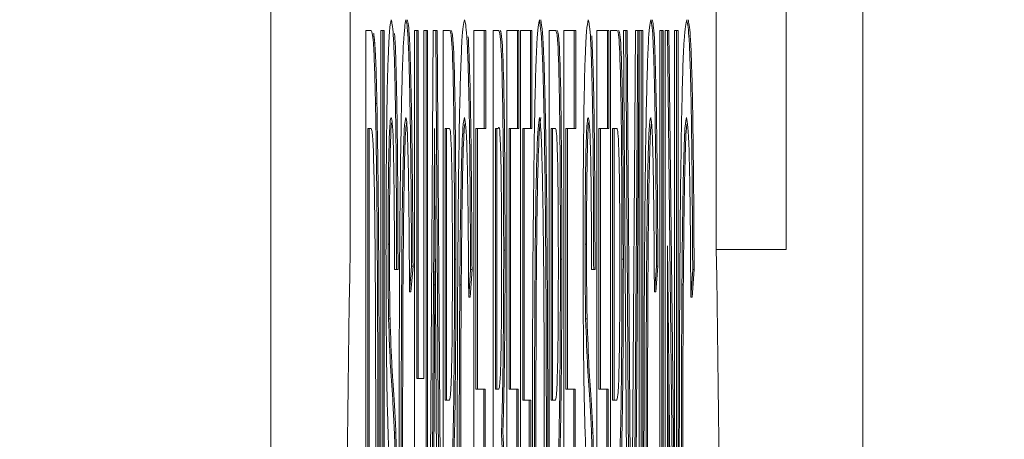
# Model space of a CAD drawing. Header units: inches. Extents: x 0.8 to 33.2, y 0.3 to 21.8.
# Tile 18 of 49: x 6.0618 to 6.1322, y 12.1599 to 12.1899. Entities that reach past the tile are written whole.
import ezdxf

# ---------------------------------------------------------------- set-up
doc = ezdxf.new("R2010")
doc.units = ezdxf.units.IN
doc.header["$MEASUREMENT"] = 0
doc.linetypes.add('PHANTOM', pattern=[0.5, 0.25, -0.05, 0.05, -0.05, 0.05, -0.05])
doc.styles.add('SLDTEXTSTYLE0', font='TXT', dxfattribs={"width": 0.75})
doc.dimstyles.new('SLDDIMSTYLE0', dxfattribs={"dimtxt": 0.16, "dimasz": 0.18, "dimexe": 0, "dimexo": 0.0625, "dimgap": 0.04, "dimtad": 0, "dimtih": 1, "dimtoh": 1, "dimzin": 12, "dimdsep": 46, "dimtxsty": 'SLDTEXTSTYLE0', "dimsah": 1, "dimcen": 0.09, "dimadec": 0, "dimazin": 0, "dimtfac": 1, "dimtofl": 0, "dimtmove": 0, "dimatfit": 3, "dimfxl": 1, "dimtolj": 1, "dimtzin": 12, "dimarcsym": 0})

# ---------------------------------------------------------------- blocks, each defined once
blk = doc.blocks.new('*D26')
at = {"color": 7, "linetype": 'Continuous', "lineweight": 0}
for p, q in [((5.075388, 12.423212), (5.075388, 12.723212)), ((5.704899, 12.423212), (4.955388, 12.423212)), ((6.072164, 11.862715), (4.955388, 11.862715)), ((5.075388, 11.862715), (5.075388, 11.562715))]:
    blk.add_line(p, q, dxfattribs=at)
for points in [[(5.075388, 12.423212), (5.106638, 12.603212), (5.044138, 12.603212)], [(5.075388, 11.862715), (5.044138, 11.682715), (5.106638, 11.682715)]]:
    blk.add_solid(points, dxfattribs=at)
at = {"color": 7, "linetype": 'Continuous', "lineweight": 0, "insert": (4.927746, 12.220392), "char_height": 0.16, "attachment_point": 1, "style": 'SLDTEXTSTYLE0'}
blk.add_mtext('.56', dxfattribs=at)

msp = doc.modelspace()

# ---------------------------------------------------------------- linework, layer by layer
at = {"color": 7, "linetype": 'PHANTOM', "lineweight": 0}
for p, q in [((6.122041, 12.109839), (6.122041, 12.838228)), ((6.111568, 12.173472), (6.116567, 12.173472))]:
    msp.add_line(p, q, dxfattribs=at)
at = {"color": 7, "linetype": 'Continuous', "lineweight": 15}
for p, q in [((6.085389, 12.423472), (6.085389, 12.173472)), ((6.111568, 12.173472), (6.111568, 12.423472)), ((6.116567, 12.173472), (6.116567, 12.423472)), ((6.079713, 12.32081), (6.079713, 11.954474)), ((6.086498, 12.128472), (6.086498, 12.189141)), ((6.086498, 12.189141), (6.08686, 12.189141)), ((6.08757, 12.128472), (6.08757, 12.189141)), ((6.08757, 12.189141), (6.08772, 12.189141)), ((6.08772, 12.189141), (6.08772, 12.128472)), ((6.08772, 12.189141), (6.08782, 12.189141)), ((6.08782, 12.189141), (6.08782, 12.128472)), ((6.09, 12.128472), (6.09, 12.189141)), ((6.09, 12.189141), (6.090149, 12.189141)), ((6.090149, 12.189141), (6.090149, 12.164251)), ((6.090149, 12.189141), (6.090249, 12.189141)), ((6.090249, 12.189141), (6.090249, 12.164251)), ((6.090665, 12.164251), (6.090665, 12.189141)), ((6.090665, 12.189141), (6.090815, 12.189141)), ((6.090815, 12.189141), (6.090815, 12.128472)), ((6.090815, 12.189141), (6.090915, 12.189141)), ((6.090914, 12.128472), (6.091334, 12.189141)), ((6.090915, 12.189141), (6.090915, 12.128546)), ((6.091334, 12.189141), (6.091503, 12.189141)), ((6.091503, 12.189141), (6.091923, 12.128472)), ((6.091503, 12.189141), (6.091603, 12.189141)), ((6.091603, 12.189141), (6.092023, 12.128472)), ((6.092036, 12.128472), (6.092036, 12.189141)), ((6.092036, 12.189141), (6.092496, 12.189141)), ((6.094235, 12.128472), (6.094235, 12.189141)), ((6.094235, 12.189141), (6.094982, 12.189141)), ((6.094982, 12.189141), (6.094982, 12.182141)), ((6.094982, 12.189141), (6.095082, 12.189141)), ((6.095082, 12.189141), (6.095082, 12.182141)), ((6.09562, 12.128472), (6.09562, 12.189141)), ((6.09562, 12.189141), (6.096016, 12.189141)), ((6.096597, 12.128472), (6.096597, 12.189141)), ((6.096597, 12.189141), (6.097344, 12.189141)), ((6.097344, 12.189141), (6.097344, 12.182141)), ((6.097344, 12.189141), (6.097444, 12.189141)), ((6.097444, 12.189141), (6.097444, 12.182141)), ((6.097575, 12.128472), (6.097575, 12.189141)), ((6.097575, 12.189141), (6.098281, 12.189141)), ((6.098281, 12.189141), (6.098281, 12.182141)), ((6.098281, 12.189141), (6.098381, 12.189141)), ((6.098381, 12.189141), (6.098381, 12.182141)), ((6.099611, 12.128472), (6.099611, 12.189141)), ((6.099611, 12.189141), (6.10007, 12.189141)), ((6.10067, 12.128472), (6.10067, 12.189141)), ((6.10067, 12.189141), (6.101416, 12.189141)), ((6.101416, 12.189141), (6.101416, 12.182141)), ((6.101416, 12.189141), (6.101516, 12.189141)), ((6.101516, 12.189141), (6.101516, 12.182141)), ((6.103032, 12.128472), (6.103032, 12.189141)), ((6.103032, 12.189141), (6.103778, 12.189141)), ((6.103778, 12.189141), (6.103778, 12.182141)), ((6.103778, 12.189141), (6.103878, 12.189141)), ((6.103878, 12.189141), (6.103878, 12.182141)), ((6.104009, 12.128472), (6.104009, 12.189141)), ((6.104009, 12.189141), (6.104468, 12.189141)), ((6.10536, 12.128472), (6.104933, 12.189141)), ((6.104933, 12.189141), (6.105095, 12.189141)), ((6.105095, 12.189141), (6.105383, 12.145657)), ((6.105095, 12.189141), (6.105195, 12.189141)), ((6.105195, 12.189141), (6.105483, 12.145657)), ((6.105499, 12.145657), (6.105787, 12.189141)), ((6.105949, 12.189141), (6.105522, 12.128472)), ((6.106049, 12.189141), (6.105622, 12.128472)), ((6.105787, 12.189141), (6.105949, 12.189141)), ((6.105949, 12.189141), (6.106049, 12.189141)), ((6.106059, 12.128472), (6.106059, 12.189141)), ((6.106059, 12.189141), (6.106208, 12.189141)), ((6.106208, 12.189141), (6.106208, 12.128472)), ((6.106208, 12.189141), (6.106308, 12.189141)), ((6.106308, 12.189141), (6.106308, 12.128472)), ((6.107525, 12.128472), (6.107525, 12.189141)), ((6.107525, 12.189141), (6.107674, 12.189141)), ((6.107674, 12.189141), (6.107674, 12.128472)), ((6.107674, 12.189141), (6.107774, 12.189141)), ((6.107774, 12.189141), (6.107774, 12.128472)), ((6.107919, 12.128472), (6.107919, 12.189141)), ((6.107919, 12.189141), (6.108076, 12.189141)), ((6.108076, 12.189141), (6.108584, 12.143871)), ((6.108076, 12.189141), (6.108176, 12.189141)), ((6.108176, 12.189141), (6.108584, 12.152792)), ((6.108584, 12.143871), (6.108584, 12.189141)), ((6.108584, 12.189141), (6.108733, 12.189141)), ((6.108733, 12.189141), (6.108733, 12.128472)), ((6.108733, 12.189141), (6.108833, 12.189141)), ((6.108833, 12.189141), (6.108833, 12.128472)), ((6.087047, 12.188266), (6.087147, 12.188266)), ((6.087201, 12.183928), (6.087301, 12.183928)), ((6.086862, 12.182141), (6.086647, 12.182141)), ((6.086647, 12.182141), (6.086647, 12.135473)), ((6.086747, 12.182141), (6.086747, 12.135473)), ((6.092501, 12.182141), (6.092186, 12.182141)), ((6.092186, 12.182141), (6.092186, 12.162696)), ((6.092286, 12.182141), (6.092286, 12.162696)), ((6.094982, 12.182141), (6.094385, 12.182141)), ((6.094385, 12.182141), (6.094385, 12.163474)), ((6.094485, 12.182141), (6.094485, 12.163474)), ((6.094982, 12.182141), (6.095082, 12.182141)), ((6.095971, 12.182141), (6.095769, 12.182141)), ((6.095769, 12.182141), (6.095769, 12.163474)), ((6.095869, 12.182141), (6.095869, 12.163474)), ((6.097344, 12.182141), (6.096747, 12.182141)), ((6.096747, 12.182141), (6.096747, 12.163474)), ((6.096847, 12.182141), (6.096847, 12.163474)), ((6.097344, 12.182141), (6.097444, 12.182141)), ((6.098281, 12.182141), (6.097724, 12.182141)), ((6.097724, 12.182141), (6.097724, 12.162696)), ((6.097824, 12.182141), (6.097824, 12.162696)), ((6.098281, 12.182141), (6.098381, 12.182141)), ((6.100076, 12.182141), (6.09976, 12.182141)), ((6.09976, 12.182141), (6.09976, 12.162696)), ((6.09986, 12.182141), (6.09986, 12.162696)), ((6.101416, 12.182141), (6.100819, 12.182141)), ((6.100819, 12.182141), (6.100819, 12.163474)), ((6.100919, 12.182141), (6.100919, 12.163474)), ((6.101416, 12.182141), (6.101516, 12.182141)), ((6.103778, 12.182141), (6.103181, 12.182141)), ((6.103181, 12.182141), (6.103181, 12.163474)), ((6.103281, 12.182141), (6.103281, 12.163474)), ((6.103778, 12.182141), (6.103878, 12.182141)), ((6.104474, 12.182141), (6.104158, 12.182141)), ((6.104158, 12.182141), (6.104158, 12.162696)), ((6.104258, 12.182141), (6.104258, 12.162696)), ((6.0881, 12.173865), (6.0882, 12.173865)), ((6.10219, 12.173865), (6.10229, 12.173865)), ((6.108575, 12.128472), (6.108068, 12.173743)), ((6.108068, 12.173743), (6.108068, 12.128472)), ((6.092851, 12.172783), (6.092951, 12.172783)), ((6.096367, 12.173415), (6.096466, 12.173415)), ((6.100425, 12.172783), (6.100525, 12.172783)), ((6.104824, 12.172783), (6.104923, 12.172783)), ((6.089783, 12.172285), (6.089634, 12.170449)), ((6.089883, 12.172285), (6.089734, 12.170449)), ((6.089783, 12.172285), (6.089883, 12.172285)), ((6.107294, 12.172285), (6.107145, 12.170449)), ((6.107394, 12.172285), (6.107245, 12.170449)), ((6.107294, 12.172285), (6.107394, 12.172285)), ((6.08871, 12.17203), (6.088561, 12.17203)), ((6.08871, 12.17203), (6.088811, 12.17203)), ((6.094001, 12.172042), (6.093864, 12.170073)), ((6.094101, 12.172042), (6.093964, 12.170073)), ((6.094001, 12.172042), (6.094101, 12.172042)), ((6.102801, 12.17203), (6.102652, 12.17203)), ((6.102801, 12.17203), (6.102901, 12.17203)), ((6.109883, 12.172042), (6.109746, 12.170073)), ((6.109983, 12.172042), (6.109846, 12.170073)), ((6.109883, 12.172042), (6.109983, 12.172042)), ((6.091346, 12.170936), (6.091238, 12.15414)), ((6.091446, 12.170936), (6.091338, 12.15414)), ((6.091346, 12.170936), (6.091446, 12.170936)), ((6.09323, 12.170936), (6.09333, 12.170936)), ((6.109112, 12.170936), (6.109212, 12.170936)), ((6.089634, 12.170449), (6.089734, 12.170449)), ((6.091599, 12.15414), (6.091497, 12.170085)), ((6.093864, 12.170073), (6.093964, 12.170073)), ((6.107145, 12.170449), (6.107245, 12.170449)), ((6.109746, 12.170073), (6.109846, 12.170073)), ((6.088138, 12.168505), (6.088238, 12.168505)), ((6.102228, 12.168505), (6.102328, 12.168505)), ((6.108168, 12.164822), (6.108168, 12.128472)), ((6.090149, 12.164251), (6.090665, 12.164251)), ((6.094385, 12.163474), (6.094941, 12.163474)), ((6.094941, 12.163474), (6.094941, 12.156473)), ((6.094941, 12.163474), (6.095041, 12.163474)), ((6.095041, 12.163474), (6.095041, 12.156473)), ((6.095769, 12.163474), (6.095987, 12.163474)), ((6.096747, 12.163474), (6.097303, 12.163474)), ((6.097303, 12.163474), (6.097303, 12.156473)), ((6.097303, 12.163474), (6.097403, 12.163474)), ((6.097403, 12.163474), (6.097403, 12.156473)), ((6.100819, 12.163474), (6.101376, 12.163474)), ((6.101376, 12.163474), (6.101376, 12.156473)), ((6.101376, 12.163474), (6.101476, 12.163474)), ((6.101476, 12.163474), (6.101476, 12.156473)), ((6.103181, 12.163474), (6.103737, 12.163474)), ((6.103737, 12.163474), (6.103737, 12.156473)), ((6.103737, 12.163474), (6.103838, 12.163474)), ((6.103838, 12.163474), (6.103838, 12.156473)), ((6.092186, 12.162696), (6.092469, 12.162696)), ((6.097724, 12.162696), (6.098199, 12.162696)), ((6.098199, 12.162696), (6.098199, 12.155695)), ((6.098199, 12.162696), (6.098299, 12.162696)), ((6.098299, 12.162696), (6.098299, 12.155695)), ((6.09976, 12.162696), (6.100044, 12.162696)), ((6.104158, 12.162696), (6.104442, 12.162696)), ((6.088554, 12.160362), (6.088654, 12.160362)), ((6.102645, 12.160362), (6.102744, 12.160362))]:
    msp.add_line(p, q, dxfattribs=at)
for centre, start, end in [((7.877568, 12.14223), 179.001292, 182.998349), ((4.31939, 12.14223), 357.001651, 0.998708)]:
    msp.add_arc(centre, 1.792451, start, end, dxfattribs=at)
for points, knots in [([(6.08795, 12.173306), (6.087954, 12.175175), (6.087961, 12.178913), (6.088014, 12.183818), (6.088129, 12.188878), (6.08824, 12.18949), (6.088318, 12.189919)], [0, 0, 0, 0, 0.187029, 0.374124, 0.56114, 1, 1, 1, 1]), ([(6.088318, 12.189919), (6.08837, 12.18973), (6.088475, 12.189353), (6.08861, 12.185539), (6.088693, 12.179094), (6.088705, 12.174386), (6.08871, 12.17203)], [0, 0, 0, 0, 0.280799, 0.560157, 0.779883, 1, 1, 1, 1]), ([(6.088887, 12.159256), (6.088893, 12.163633), (6.088904, 12.172364), (6.089022, 12.183091), (6.089195, 12.188967), (6.089315, 12.189601), (6.089375, 12.189919)], [0, 0, 0, 0, 0.280494, 0.559573, 0.779619, 1, 1, 1, 1]), ([(6.089375, 12.189919), (6.089427, 12.1897), (6.08953, 12.189264), (6.089657, 12.184869), (6.089743, 12.178891), (6.089769, 12.174488), (6.089783, 12.172285)], [0, 0, 0, 0, 0.280082, 0.559454, 0.779555, 1, 1, 1, 1]), ([(6.089475, 12.189919), (6.089527, 12.1897), (6.08963, 12.189264), (6.089757, 12.184869), (6.089842, 12.178891), (6.089869, 12.174488), (6.089883, 12.172285)], [0, 0, 0, 0, 0.280082, 0.559454, 0.779555, 1, 1, 1, 1]), ([(6.093041, 12.158515), (6.093049, 12.163107), (6.093064, 12.172268), (6.093191, 12.183531), (6.09338, 12.189132), (6.093506, 12.189656), (6.093569, 12.189919)], [0, 0, 0, 0, 0.280343, 0.559311, 0.77932, 1, 1, 1, 1]), ([(6.093569, 12.189919), (6.093623, 12.189707), (6.093732, 12.189283), (6.093873, 12.185466), (6.093963, 12.179076), (6.093988, 12.17439), (6.094001, 12.172042)], [0, 0, 0, 0, 0.280402, 0.559852, 0.779455, 1, 1, 1, 1]), ([(6.098416, 12.158005), (6.098421, 12.162557), (6.098432, 12.171637), (6.098555, 12.182667), (6.098732, 12.189049), (6.098857, 12.189629), (6.098919, 12.189919)], [0, 0, 0, 0, 0.2805713, 0.5595733, 0.7795637, 1, 1, 1, 1]), ([(6.098919, 12.189919), (6.098997, 12.189394), (6.099153, 12.188345), (6.099324, 12.179771), (6.099409, 12.169208), (6.099417, 12.162211), (6.099421, 12.15871)], [0, 0, 0, 0, 0.279564, 0.558583, 0.779092, 1, 1, 1, 1]), ([(6.099019, 12.189919), (6.099097, 12.189394), (6.099253, 12.188345), (6.099424, 12.179771), (6.099509, 12.169208), (6.099517, 12.162211), (6.099521, 12.15871)], [0, 0, 0, 0, 0.279564, 0.558583, 0.779091, 1, 1, 1, 1]), ([(6.102041, 12.173306), (6.102044, 12.175175), (6.102051, 12.178913), (6.102104, 12.183818), (6.102219, 12.188878), (6.10233, 12.18949), (6.102408, 12.189919)], [0, 0, 0, 0, 0.187028, 0.374122, 0.561138, 1, 1, 1, 1]), ([(6.102408, 12.189919), (6.102461, 12.18973), (6.102565, 12.189353), (6.102701, 12.185539), (6.102784, 12.179094), (6.102795, 12.174386), (6.102801, 12.17203)], [0, 0, 0, 0, 0.2807996, 0.5601577, 0.7798824, 1, 1, 1, 1]), ([(6.106398, 12.159256), (6.106404, 12.163633), (6.106415, 12.172364), (6.106533, 12.183091), (6.106706, 12.188967), (6.106826, 12.189601), (6.106886, 12.189919)], [0, 0, 0, 0, 0.280493, 0.559572, 0.779617, 1, 1, 1, 1]), ([(6.106886, 12.189919), (6.106938, 12.1897), (6.107042, 12.189264), (6.107168, 12.184868), (6.107254, 12.178891), (6.107281, 12.174488), (6.107294, 12.172285)], [0, 0, 0, 0, 0.280082, 0.559451, 0.779554, 1, 1, 1, 1]), ([(6.106986, 12.189919), (6.107038, 12.1897), (6.107142, 12.189264), (6.107268, 12.184868), (6.107354, 12.178891), (6.107381, 12.174488), (6.107394, 12.172285)], [0, 0, 0, 0, 0.280082, 0.559451, 0.779554, 1, 1, 1, 1]), ([(6.108923, 12.158515), (6.108931, 12.163107), (6.108946, 12.172268), (6.109074, 12.183531), (6.109262, 12.189132), (6.109388, 12.189656), (6.109451, 12.189919)], [0, 0, 0, 0, 0.280343, 0.5593108, 0.7793213, 1, 1, 1, 1]), ([(6.109451, 12.189919), (6.109506, 12.189707), (6.109614, 12.189283), (6.109755, 12.185466), (6.109845, 12.179076), (6.10987, 12.17439), (6.109883, 12.172042)], [0, 0, 0, 0, 0.280403, 0.559852, 0.779454, 1, 1, 1, 1]), ([(6.109551, 12.189919), (6.109606, 12.189707), (6.109714, 12.189283), (6.109855, 12.185466), (6.109945, 12.179076), (6.10997, 12.17439), (6.109983, 12.172042)], [0, 0, 0, 0, 0.280403, 0.559852, 0.779454, 1, 1, 1, 1]), ([(6.08686, 12.189141), (6.086895, 12.189134), (6.086958, 12.189119), (6.08702, 12.188527), (6.087047, 12.188266)], [0, 0, 0, 0, 0.560173, 1, 1, 1, 1]), ([(6.092496, 12.189141), (6.092545, 12.189112), (6.092642, 12.189052), (6.092772, 12.185746), (6.092839, 12.179345), (6.092847, 12.174972), (6.092851, 12.172783)], [0, 0, 0, 0, 0.281672, 0.559198, 0.779408, 1, 1, 1, 1]), ([(6.092596, 12.189141), (6.092644, 12.189112), (6.092741, 12.189052), (6.092872, 12.185746), (6.092939, 12.179345), (6.092947, 12.174972), (6.092951, 12.172783)], [0, 0, 0, 0, 0.281674, 0.559197, 0.779408, 1, 1, 1, 1]), ([(6.096016, 12.189141), (6.096063, 12.189053), (6.096157, 12.188877), (6.096279, 12.185539), (6.096352, 12.17972), (6.096362, 12.175516), (6.096367, 12.173415)], [0, 0, 0, 0, 0.28112, 0.560025, 0.780106, 1, 1, 1, 1]), ([(6.096116, 12.189141), (6.096163, 12.189053), (6.096257, 12.188877), (6.096379, 12.185539), (6.096452, 12.17972), (6.096462, 12.175516), (6.096466, 12.173415)], [0, 0, 0, 0, 0.28112, 0.560029, 0.780106, 1, 1, 1, 1]), ([(6.10007, 12.189141), (6.100119, 12.189112), (6.100216, 12.189052), (6.100346, 12.185746), (6.100414, 12.179345), (6.100422, 12.174972), (6.100425, 12.172783)], [0, 0, 0, 0, 0.281675, 0.559196, 0.779407, 1, 1, 1, 1]), ([(6.10017, 12.189141), (6.100219, 12.189112), (6.100316, 12.189052), (6.100446, 12.185746), (6.100514, 12.179345), (6.100521, 12.174972), (6.100525, 12.172783)], [0, 0, 0, 0, 0.281674, 0.559199, 0.779408, 1, 1, 1, 1]), ([(6.104468, 12.189141), (6.104517, 12.189112), (6.104614, 12.189052), (6.104745, 12.185746), (6.104812, 12.179345), (6.10482, 12.174972), (6.104824, 12.172783)], [0, 0, 0, 0, 0.28167, 0.559196, 0.779407, 1, 1, 1, 1]), ([(6.104568, 12.189141), (6.104617, 12.189112), (6.104714, 12.189052), (6.104845, 12.185746), (6.104912, 12.179345), (6.10492, 12.174972), (6.104923, 12.172783)], [0, 0, 0, 0, 0.28167, 0.559196, 0.779407, 1, 1, 1, 1]), ([(6.087047, 12.188266), (6.087078, 12.187752), (6.087134, 12.186832), (6.087181, 12.184816), (6.087201, 12.183928)], [0, 0, 0, 0, 0.559844, 1, 1, 1, 1]), ([(6.087147, 12.188266), (6.087178, 12.187752), (6.087234, 12.186832), (6.087281, 12.184816), (6.087301, 12.183928)], [0, 0, 0, 0, 0.559844, 1, 1, 1, 1]), ([(6.088551, 12.188921), (6.088559, 12.188874), (6.088618, 12.188494), (6.08871, 12.185435), (6.088793, 12.179117), (6.088805, 12.174394), (6.088811, 12.17203)], [0, 0, 0, 0, 0.051896, 0.420168, 0.709826, 1, 1, 1, 1]), ([(6.09383, 12.188701), (6.093881, 12.187582), (6.093973, 12.185584), (6.094063, 12.179049), (6.094088, 12.174381), (6.094101, 12.172042)], [0, 0, 0, 0, 0.388342, 0.693516, 1, 1, 1, 1]), ([(6.102664, 12.188758), (6.102713, 12.187646), (6.102801, 12.185659), (6.102884, 12.179067), (6.102895, 12.174377), (6.102901, 12.17203)], [0, 0, 0, 0, 0.388429, 0.693941, 1, 1, 1, 1]), ([(6.087201, 12.183928), (6.087238, 12.18164), (6.0873, 12.177866), (6.087342, 12.171083), (6.087364, 12.165172), (6.087366, 12.161147), (6.087367, 12.159135)], [0, 0, 0, 0, 0.338858, 0.559121, 0.77954, 1, 1, 1, 1]), ([(6.087301, 12.183928), (6.087338, 12.18164), (6.0874, 12.177866), (6.087442, 12.171083), (6.087464, 12.165172), (6.087466, 12.161147), (6.087466, 12.159135)], [0, 0, 0, 0, 0.338858, 0.559121, 0.77954, 1, 1, 1, 1]), ([(6.088324, 12.182919), (6.088295, 12.182859), (6.088237, 12.182741), (6.088161, 12.181043), (6.088109, 12.17776), (6.088103, 12.175162), (6.0881, 12.173865)], [0, 0, 0, 0, 0.281294, 0.560819, 0.780692, 1, 1, 1, 1]), ([(6.088561, 12.17203), (6.088555, 12.173843), (6.088544, 12.177457), (6.088459, 12.182417), (6.088375, 12.182728), (6.088324, 12.182919)], [0, 0, 0, 0, 0.281098, 0.560277, 1, 1, 1, 1]), ([(6.089368, 12.182919), (6.08933, 12.182772), (6.089255, 12.182478), (6.089156, 12.179221), (6.089053, 12.171762), (6.089043, 12.164434), (6.089036, 12.159293)], [0, 0, 0, 0, 0.187223, 0.373899, 0.560728, 1, 1, 1, 1]), ([(6.089634, 12.170449), (6.089622, 12.172337), (6.089599, 12.176104), (6.089533, 12.180421), (6.08945, 12.182638), (6.089395, 12.182825), (6.089368, 12.182919)], [0, 0, 0, 0, 0.280562, 0.559745, 0.779657, 1, 1, 1, 1]), ([(6.093566, 12.182919), (6.093527, 12.182795), (6.093447, 12.182547), (6.093345, 12.179851), (6.093271, 12.175722), (6.093243, 12.172532), (6.09323, 12.170936)], [0, 0, 0, 0, 0.280275, 0.559955, 0.779853, 1, 1, 1, 1]), ([(6.093864, 12.170073), (6.093852, 12.172157), (6.093829, 12.176308), (6.093726, 12.181939), (6.093627, 12.182547), (6.093566, 12.182919)], [0, 0, 0, 0, 0.281617, 0.560892, 1, 1, 1, 1]), ([(6.09892, 12.182919), (6.098861, 12.182461), (6.098742, 12.181546), (6.098579, 12.172377), (6.098571, 12.163399), (6.098566, 12.157908)], [0, 0, 0, 0, 0.280131, 0.55965, 1, 1, 1, 1]), ([(6.09902, 12.182919), (6.098961, 12.182461), (6.098842, 12.181546), (6.098679, 12.172377), (6.098671, 12.163399), (6.098666, 12.157908)], [0, 0, 0, 0, 0.280131, 0.55965, 1, 1, 1, 1]), ([(6.099272, 12.15877), (6.099268, 12.162081), (6.09926, 12.168683), (6.099182, 12.177041), (6.099056, 12.182103), (6.098965, 12.182647), (6.09892, 12.182919)], [0, 0, 0, 0, 0.28081, 0.560069, 0.779988, 1, 1, 1, 1]), ([(6.102414, 12.182919), (6.102385, 12.182859), (6.102328, 12.182741), (6.102252, 12.181043), (6.102199, 12.17776), (6.102193, 12.175162), (6.10219, 12.173865)], [0, 0, 0, 0, 0.281298, 0.560819, 0.780692, 1, 1, 1, 1]), ([(6.102652, 12.17203), (6.102646, 12.173843), (6.102635, 12.177457), (6.102549, 12.182417), (6.102465, 12.182728), (6.102414, 12.182919)], [0, 0, 0, 0, 0.281098, 0.56028, 1, 1, 1, 1]), ([(6.106879, 12.182919), (6.106841, 12.182772), (6.106766, 12.182478), (6.106667, 12.17922), (6.106564, 12.171762), (6.106554, 12.164434), (6.106548, 12.159293)], [0, 0, 0, 0, 0.1872224, 0.3738989, 0.5607288, 1, 1, 1, 1]), ([(6.107145, 12.170449), (6.107133, 12.172337), (6.10711, 12.176104), (6.107044, 12.180421), (6.106961, 12.182638), (6.106906, 12.182825), (6.106879, 12.182919)], [0, 0, 0, 0, 0.280561, 0.559747, 0.77966, 1, 1, 1, 1]), ([(6.109448, 12.182919), (6.109409, 12.182795), (6.10933, 12.182547), (6.109227, 12.179851), (6.109154, 12.175722), (6.109126, 12.172532), (6.109112, 12.170936)], [0, 0, 0, 0, 0.280277, 0.559955, 0.779853, 1, 1, 1, 1]), ([(6.109746, 12.170073), (6.109735, 12.172157), (6.109711, 12.176308), (6.109608, 12.181939), (6.109509, 12.182547), (6.109448, 12.182919)], [0, 0, 0, 0, 0.281617, 0.560892, 1, 1, 1, 1]), ([(6.087037, 12.18089), (6.087005, 12.18134), (6.086947, 12.182145), (6.086888, 12.182142), (6.086862, 12.182141)], [0, 0, 0, 0, 0.559255, 1, 1, 1, 1]), ([(6.088354, 12.182548), (6.088349, 12.182526), (6.088315, 12.182383), (6.088261, 12.180999), (6.088209, 12.17777), (6.088203, 12.175165), (6.0882, 12.173865)], [0, 0, 0, 0, 0.067762, 0.430336, 0.715534, 1, 1, 1, 1]), ([(6.089422, 12.182538), (6.0894, 12.182429), (6.089341, 12.182135), (6.089255, 12.179185), (6.089152, 12.171785), (6.089143, 12.164444), (6.089136, 12.159293)], [0, 0, 0, 0, 0.118298, 0.320805, 0.523477, 1, 1, 1, 1]), ([(6.091419, 12.182141), (6.091409, 12.179976), (6.091391, 12.176109), (6.09136, 12.172517), (6.091346, 12.170936)], [0, 0, 0, 0, 0.559905, 1, 1, 1, 1]), ([(6.091497, 12.170085), (6.091482, 12.172334), (6.091456, 12.176351), (6.09143, 12.180372), (6.091419, 12.182141)], [0, 0, 0, 0, 0.559998, 1, 1, 1, 1]), ([(6.092702, 12.172601), (6.092698, 12.174187), (6.092692, 12.177355), (6.092618, 12.18173), (6.092546, 12.181985), (6.092501, 12.182141)], [0, 0, 0, 0, 0.280411, 0.559993, 1, 1, 1, 1]), ([(6.093599, 12.182464), (6.093582, 12.182388), (6.093526, 12.182134), (6.093445, 12.179812), (6.093371, 12.175731), (6.093343, 12.172535), (6.09333, 12.170936)], [0, 0, 0, 0, 0.14254, 0.475741, 0.737721, 1, 1, 1, 1]), ([(6.096217, 12.172662), (6.096214, 12.17431), (6.09621, 12.176787), (6.096177, 12.17957), (6.096105, 12.182433), (6.096031, 12.182271), (6.095971, 12.182141)], [0, 0, 0, 0, 0.24951, 0.375014, 0.500242, 1, 1, 1, 1]), ([(6.100276, 12.172601), (6.100273, 12.174187), (6.100266, 12.177355), (6.100193, 12.18173), (6.10012, 12.181985), (6.100076, 12.182141)], [0, 0, 0, 0, 0.280411, 0.559989, 1, 1, 1, 1]), ([(6.102444, 12.182548), (6.102439, 12.182526), (6.102405, 12.182383), (6.102352, 12.180999), (6.102299, 12.17777), (6.102293, 12.175165), (6.10229, 12.173865)], [0, 0, 0, 0, 0.067768, 0.430336, 0.715534, 1, 1, 1, 1]), ([(6.104674, 12.172601), (6.104671, 12.174187), (6.104665, 12.177355), (6.104591, 12.18173), (6.104518, 12.181985), (6.104474, 12.182141)], [0, 0, 0, 0, 0.280413, 0.559994, 1, 1, 1, 1]), ([(6.106933, 12.182538), (6.106911, 12.182429), (6.106852, 12.182135), (6.106767, 12.179185), (6.106664, 12.171785), (6.106654, 12.164444), (6.106648, 12.159293)], [0, 0, 0, 0, 0.118296, 0.320803, 0.523477, 1, 1, 1, 1]), ([(6.109481, 12.182464), (6.109464, 12.182388), (6.109408, 12.182134), (6.109327, 12.179812), (6.109254, 12.175731), (6.109226, 12.172535), (6.109212, 12.170936)], [0, 0, 0, 0, 0.14254, 0.475745, 0.737724, 1, 1, 1, 1]), ([(6.087217, 12.159269), (6.087212, 12.164081), (6.087206, 12.170794), (6.087121, 12.178037), (6.087065, 12.17994), (6.087037, 12.18089)], [0, 0, 0, 0, 0.559141, 0.780027, 1, 1, 1, 1]), ([(6.0881, 12.173865), (6.088102, 12.172734), (6.088105, 12.170713), (6.088128, 12.16918), (6.088138, 12.168505)], [0, 0, 0, 0, 0.559605, 1, 1, 1, 1]), ([(6.0882, 12.173865), (6.088201, 12.172734), (6.088205, 12.170713), (6.088228, 12.16918), (6.088238, 12.168505)], [0, 0, 0, 0, 0.55961, 1, 1, 1, 1]), ([(6.10219, 12.173865), (6.102192, 12.172734), (6.102195, 12.170713), (6.102218, 12.16918), (6.102228, 12.168505)], [0, 0, 0, 0, 0.559614, 1, 1, 1, 1]), ([(6.10229, 12.173865), (6.102292, 12.172734), (6.102295, 12.170713), (6.102318, 12.16918), (6.102328, 12.168505)], [0, 0, 0, 0, 0.559614, 1, 1, 1, 1]), ([(6.088107, 12.160192), (6.088083, 12.160966), (6.088035, 12.16251), (6.087967, 12.166771), (6.087957, 12.170832), (6.08795, 12.173306)], [0, 0, 0, 0, 0.281442, 0.562259, 1, 1, 1, 1]), ([(6.092851, 12.172783), (6.092846, 12.170415), (6.092838, 12.165683), (6.09274, 12.158681), (6.092634, 12.157311), (6.09257, 12.156473)], [0, 0, 0, 0, 0.280523, 0.560508, 1, 1, 1, 1]), ([(6.092951, 12.172783), (6.092946, 12.170415), (6.092938, 12.165683), (6.09284, 12.158681), (6.092734, 12.157311), (6.09267, 12.156473)], [0, 0, 0, 0, 0.2805222, 0.5605058, 1, 1, 1, 1]), ([(6.096367, 12.173415), (6.096364, 12.171849), (6.096358, 12.168716), (6.096307, 12.16371), (6.096245, 12.161631), (6.096208, 12.160362)], [0, 0, 0, 0, 0.280316, 0.560792, 1, 1, 1, 1]), ([(6.096466, 12.173415), (6.096464, 12.171849), (6.096458, 12.168716), (6.096406, 12.16371), (6.096345, 12.161631), (6.096308, 12.160362)], [0, 0, 0, 0, 0.2803164, 0.5607923, 1, 1, 1, 1]), ([(6.100425, 12.172783), (6.100421, 12.170415), (6.100412, 12.165683), (6.100315, 12.158681), (6.100209, 12.157311), (6.100144, 12.156473)], [0, 0, 0, 0, 0.280523, 0.560508, 1, 1, 1, 1]), ([(6.100525, 12.172783), (6.100521, 12.170415), (6.100512, 12.165683), (6.100415, 12.158681), (6.100309, 12.157311), (6.100245, 12.156473)], [0, 0, 0, 0, 0.280523, 0.560508, 1, 1, 1, 1]), ([(6.102197, 12.160192), (6.102173, 12.160966), (6.102126, 12.16251), (6.102058, 12.166771), (6.102047, 12.170832), (6.102041, 12.173306)], [0, 0, 0, 0, 0.281445, 0.562259, 1, 1, 1, 1]), ([(6.104824, 12.172783), (6.104819, 12.170415), (6.104811, 12.165683), (6.104713, 12.158681), (6.104607, 12.157311), (6.104543, 12.156473)], [0, 0, 0, 0, 0.280523, 0.560508, 1, 1, 1, 1]), ([(6.104923, 12.172783), (6.104919, 12.170415), (6.10491, 12.165683), (6.104813, 12.158681), (6.104707, 12.157311), (6.104643, 12.156473)], [0, 0, 0, 0, 0.280523, 0.560508, 1, 1, 1, 1]), ([(6.092469, 12.162696), (6.0925, 12.16273), (6.092561, 12.162797), (6.092646, 12.164506), (6.092693, 12.168445), (6.092699, 12.171214), (6.092702, 12.172601)], [0, 0, 0, 0, 0.281564, 0.560241, 0.779864, 1, 1, 1, 1]), ([(6.096115, 12.164191), (6.096132, 12.164581), (6.096165, 12.165362), (6.096209, 12.168311), (6.096214, 12.171013), (6.096217, 12.172662)], [0, 0, 0, 0, 0.280849, 0.561073, 1, 1, 1, 1]), ([(6.100044, 12.162696), (6.100075, 12.16273), (6.100136, 12.162797), (6.100221, 12.164506), (6.100268, 12.168445), (6.100273, 12.171214), (6.100276, 12.172601)], [0, 0, 0, 0, 0.281561, 0.560242, 0.779864, 1, 1, 1, 1]), ([(6.104442, 12.162696), (6.104473, 12.16273), (6.104534, 12.162797), (6.104619, 12.164506), (6.104666, 12.168445), (6.104671, 12.171214), (6.104674, 12.172601)], [0, 0, 0, 0, 0.2815677, 0.5602404, 0.7798661, 1, 1, 1, 1]), ([(6.09323, 12.170936), (6.093217, 12.168732), (6.093194, 12.164795), (6.093191, 12.160654), (6.09319, 12.158831)], [0, 0, 0, 0, 0.559791, 1, 1, 1, 1]), ([(6.09333, 12.170936), (6.093317, 12.168732), (6.093294, 12.164795), (6.093291, 12.160654), (6.09329, 12.158831)], [0, 0, 0, 0, 0.5597913, 1, 1, 1, 1]), ([(6.109112, 12.170936), (6.109099, 12.168732), (6.109076, 12.164795), (6.109073, 12.160654), (6.109072, 12.158831)], [0, 0, 0, 0, 0.559791, 1, 1, 1, 1]), ([(6.109212, 12.170936), (6.109199, 12.168732), (6.109176, 12.164795), (6.109173, 12.160654), (6.109172, 12.158831)], [0, 0, 0, 0, 0.559791, 1, 1, 1, 1]), ([(6.088138, 12.168505), (6.088182, 12.167224), (6.088256, 12.165107), (6.088369, 12.163715), (6.088463, 12.162304), (6.088524, 12.16101), (6.088554, 12.160362)], [0, 0, 0, 0, 0.338409, 0.558972, 0.779532, 1, 1, 1, 1]), ([(6.088238, 12.168505), (6.088282, 12.167224), (6.088356, 12.165107), (6.088469, 12.163715), (6.088563, 12.162304), (6.088624, 12.16101), (6.088654, 12.160362)], [0, 0, 0, 0, 0.338409, 0.558972, 0.779532, 1, 1, 1, 1]), ([(6.102228, 12.168505), (6.102273, 12.167224), (6.102347, 12.165107), (6.102459, 12.163715), (6.102553, 12.162304), (6.102614, 12.16101), (6.102645, 12.160362)], [0, 0, 0, 0, 0.338409, 0.558975, 0.779534, 1, 1, 1, 1]), ([(6.102328, 12.168505), (6.102373, 12.167224), (6.102447, 12.165107), (6.102559, 12.163715), (6.102653, 12.162304), (6.102714, 12.16101), (6.102744, 12.160362)], [0, 0, 0, 0, 0.338407, 0.558972, 0.77953, 1, 1, 1, 1]), ([(6.095987, 12.163474), (6.096011, 12.163474), (6.096054, 12.163475), (6.096096, 12.163972), (6.096115, 12.164191)], [0, 0, 0, 0, 0.560404, 1, 1, 1, 1]), ([(6.088476, 12.153471), (6.088434, 12.154241), (6.088365, 12.155509), (6.088267, 12.156918), (6.088185, 12.158267), (6.088133, 12.159551), (6.088107, 12.160192)], [0, 0, 0, 0, 0.33994, 0.560022, 0.780082, 1, 1, 1, 1]), ([(6.088554, 12.160362), (6.088582, 12.159548), (6.088638, 12.157923), (6.088699, 12.154196), (6.088733, 12.149929), (6.088736, 12.147106), (6.088738, 12.145693)], [0, 0, 0, 0, 0.280373, 0.559913, 0.779849, 1, 1, 1, 1]), ([(6.088654, 12.160362), (6.088682, 12.159548), (6.088738, 12.157923), (6.088799, 12.154196), (6.088832, 12.149929), (6.088836, 12.147106), (6.088837, 12.145693)], [0, 0, 0, 0, 0.2803726, 0.5599124, 0.77985, 1, 1, 1, 1]), ([(6.096208, 12.160362), (6.096238, 12.159722), (6.0963, 12.158444), (6.096365, 12.154636), (6.096402, 12.150254), (6.096405, 12.14732), (6.096407, 12.145851)], [0, 0, 0, 0, 0.280207, 0.559655, 0.77969, 1, 1, 1, 1]), ([(6.096308, 12.160362), (6.096338, 12.159722), (6.0964, 12.158444), (6.096465, 12.154636), (6.096502, 12.150254), (6.096505, 12.14732), (6.096507, 12.145851)], [0, 0, 0, 0, 0.280207, 0.559655, 0.77969, 1, 1, 1, 1]), ([(6.102566, 12.153471), (6.102524, 12.154241), (6.102455, 12.155509), (6.102358, 12.156918), (6.102276, 12.158267), (6.102223, 12.159551), (6.102197, 12.160192)], [0, 0, 0, 0, 0.339935, 0.5600208, 0.7800845, 1, 1, 1, 1]), ([(6.102645, 12.160362), (6.102673, 12.159548), (6.102729, 12.157923), (6.102789, 12.154196), (6.102823, 12.149929), (6.102827, 12.147106), (6.102828, 12.145693)], [0, 0, 0, 0, 0.280373, 0.559912, 0.77985, 1, 1, 1, 1]), ([(6.102744, 12.160362), (6.102772, 12.159548), (6.102828, 12.157923), (6.102889, 12.154196), (6.102923, 12.149929), (6.102927, 12.147106), (6.102928, 12.145693)], [0, 0, 0, 0, 0.280374, 0.55991, 0.779849, 1, 1, 1, 1])]:
    msp.add_open_spline(points, degree=3, knots=knots, dxfattribs=at)
for points in [[(6.087065, 12.188936), (6.087147, 12.188266)], [(6.091471, 12.174037), (6.091446, 12.170936)]]:
    msp.add_open_spline(points, degree=1, dxfattribs=at)

# ---------------------------------------------------------------- dimensions: what is measured, and where the dimension line sits
at = {"color": 7, "linetype": 'Continuous', "lineweight": 0}
dim = msp.add_linear_dim(base=(5.075388, 12.423212), p1=(6.132164, 11.862715), p2=(5.764899, 12.423212), angle=90, dimstyle='SLDDIMSTYLE0', override={"dimtxt": 0.16, "dimexe": 0.12, "dimexo": 0.06, "dimgap": 0.12, "dimtad": 0, "dimtih": 1, "dimtoh": 1, "dimzin": 12, "dimtzin": 12}, dxfattribs=at)
dim.commit()
dim.dimension.update_dxf_attribs({"geometry": '*D26', "text_midpoint": (5.075388, 12.142964), "dimtype": 160})

doc.saveas('drawing.dxf')
